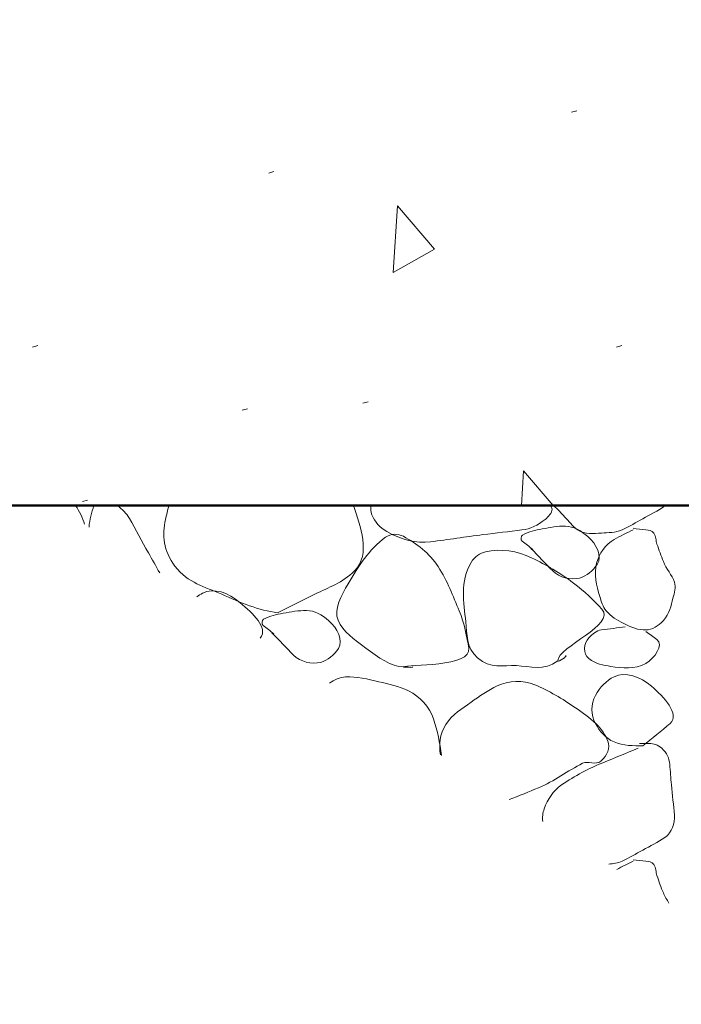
# Model space of a CAD drawing. Extents: x -312 to 328, y -156 to 292.
# Tile 60 of 89: x -10 to -4, y 191 to 200. Entities that reach past the tile are written whole.
import ezdxf

# ---------------------------------------------------------------- set-up
doc = ezdxf.new("R2010")
doc.units = 0
doc.header["$MEASUREMENT"] = 0
for name, color, linetype, lineweight in [('Level 1', 253, 'Continuous', 18), ('S-Anno-Patt', 152, 'Continuous', 18), ('S-Anno-Patt-Capy', 1, 'Continuous', 18), ('S-Sect-Conc', 6, 'Continuous', 50)]:
    doc.layers.add(name, color=color, linetype=linetype, lineweight=lineweight)

msp = doc.modelspace()

# ---------------------------------------------------------------- linework, layer by layer
at = {"layer": 'Level 1', "color": 214, "linetype": 'Continuous', "lineweight": 25}
msp.add_3dface([(-311.9741, -156.26001), (328.0259, -156.26001), (328.0259, 291.73999), (-311.9741, 291.73999)], dxfattribs=at)
msp.add_3dface([(-311.9741, -156.26001), (328.0259, -156.26001), (328.0259, 291.73999), (-311.9741, 291.73999)], dxfattribs=at)
msp.add_3dface([(-311.9741, -156.26001), (328.0259, -156.26001), (328.0259, 291.73999), (-311.9741, 291.73999)], dxfattribs=at)
at = {"layer": 'S-Anno-Patt'}
for p, q in [((-4.95347, 199.60037), (-5.00097, 199.58687)), ((-7.73697, 199.04087), (-7.78447, 199.02737)), ((-9.90672, 197.44024), (-9.95422, 197.42674)), ((-4.53947, 197.44024), (-4.58697, 197.42674)), ((-6.87072, 196.92324), (-6.91822, 196.90974)), ((-7.9806, 196.85924), (-8.0281, 196.84574)), ((-9.44985, 196.01987), (-9.49735, 196.00637))]:
    msp.add_line(p, q, dxfattribs=at)
at = {"layer": 'S-Anno-Patt', "flags": 128}
for points in [[(-5.4626, 195.96912), (-5.4421, 196.28699)], [(-5.4421, 196.28699), (-5.17122, 195.96912)]]:
    msp.add_lwpolyline(points, dxfattribs=at)
at = {"layer": 'S-Anno-Patt'}
for points in [[(-9.55885, 195.96912), (-9.52393, 195.91601), (-9.49832, 195.85757), (-9.47622, 195.79799)], [(-9.4356, 195.77162), (-9.43108, 195.83901), (-9.41327, 195.90503), (-9.39035, 195.96912)]]:
    msp.add_open_spline(points, degree=3, dxfattribs=at)
msp.add_3dface([(-6.6026, 198.72499), (-6.26222, 198.32562), (-6.6421, 198.11187)], dxfattribs=at)
at = {"layer": 'S-Anno-Patt-Capy'}
for points, knots in [([(-9.17422, 195.96912), (-9.13216, 195.93568), (-9.09117, 195.89815), (-9.06447, 195.85149), (-9.00452, 195.74674), (-8.94959, 195.63987), (-8.89047, 195.53499), (-8.85573, 195.47336), (-8.82117, 195.41163), (-8.78622, 195.35012)], [0, 0, 0, 0, 0.2190879, 0.2190879, 0.2190879, 0.710957, 0.710957, 0.710957, 1, 1, 1, 1]), ([(-7.70247, 194.98299), (-7.87522, 195.00537), (-8.04599, 195.07727), (-8.21697, 195.15399), (-8.37484, 195.22483), (-8.52215, 195.25155), (-8.64597, 195.41199), (-8.75424, 195.55229), (-8.76313, 195.69917), (-8.73297, 195.84099), (-8.72389, 195.88371), (-8.71423, 195.92674), (-8.70185, 195.96912)], [0, 0, 0, 0, 0.33626, 0.33626, 0.33626, 0.6467392, 0.6467392, 0.6467392, 0.9182247, 0.9182247, 0.9182247, 1, 1, 1, 1]), ([(-7.00472, 195.96912), (-6.94557, 195.7781), (-6.84128, 195.52559), (-6.99597, 195.36849), (-7.10488, 195.25788), (-7.23438, 195.21707), (-7.36047, 195.15399), (-7.47447, 195.09697), (-7.58842, 195.0399), (-7.70247, 194.98299)], [0, 0, 0, 0, 0.4272363, 0.4272363, 0.4272363, 0.7280433, 0.7280433, 0.7280433, 1, 1, 1, 1]), ([(-5.19397, 195.96912), (-5.18674, 195.95944), (-5.18072, 195.94638), (-5.18097, 195.93549), (-5.18176, 195.90093), (-5.21182, 195.86829), (-5.24547, 195.84099), (-5.31378, 195.78558), (-5.38015, 195.75513), (-5.45697, 195.74499), (-5.57641, 195.72923), (-5.69617, 195.71682), (-5.81547, 195.70149), (-5.97603, 195.68087), (-6.13649, 195.65579), (-6.29697, 195.63549), (-6.43333, 195.61825), (-6.56616, 195.6564), (-6.69897, 195.72999), (-6.76559, 195.76691), (-6.80892, 195.81723), (-6.83697, 195.88449), (-6.84846, 195.91204), (-6.85182, 195.94238), (-6.84285, 195.96912)], [0, 0, 0, 0, 0.0186326, 0.0186326, 0.0186326, 0.077767, 0.077767, 0.077767, 0.1978139, 0.1978139, 0.1978139, 0.3844627, 0.3844627, 0.3844627, 0.6356516, 0.6356516, 0.6356516, 0.8490877, 0.8490877, 0.8490877, 0.9561565, 0.9561565, 0.9561565, 1, 1, 1, 1]), ([(-5.1631, 195.96912), (-5.12997, 195.93351), (-5.09604, 195.89869), (-5.06247, 195.86349), (-5.0244, 195.82357), (-4.99773, 195.78377), (-4.94547, 195.74649), (-4.87565, 195.6967), (-4.7993, 195.71261), (-4.72647, 195.71649), (-4.66342, 195.71986), (-4.59925, 195.71799), (-4.53747, 195.74649), (-4.46771, 195.77867), (-4.40984, 195.8131), (-4.34697, 195.84849), (-4.27855, 195.88702), (-4.20763, 195.92089), (-4.14297, 195.96549), (-4.1413, 195.96665), (-4.13971, 195.96789), (-4.1381, 195.96912)], [0, 0, 0, 0, 0.1235159, 0.1235159, 0.1235159, 0.2636092, 0.2636092, 0.2636092, 0.4507625, 0.4507625, 0.4507625, 0.6127873, 0.6127873, 0.6127873, 0.7957439, 0.7957439, 0.7957439, 0.9948564, 0.9948564, 0.9948564, 1, 1, 1, 1]), ([(-5.37447, 195.57399), (-5.30797, 195.50549), (-5.24147, 195.43699), (-5.17497, 195.36849), (-5.1155, 195.30723), (-5.00701, 195.28139), (-4.92747, 195.30249), (-4.86374, 195.3194), (-4.80198, 195.37225), (-4.76547, 195.42849), (-4.71762, 195.5022), (-4.77344, 195.61658), (-4.85097, 195.68349), (-4.91675, 195.74027), (-4.98285, 195.77806), (-5.05797, 195.77949), (-5.12859, 195.78084), (-5.20021, 195.76812), (-5.27097, 195.75399), (-5.33372, 195.74146), (-5.3945, 195.73044), (-5.45247, 195.69699), (-5.46895, 195.68749), (-5.46955, 195.65426), (-5.45547, 195.64299), (-5.42297, 195.61699), (-5.39047, 195.59099), (-5.35797, 195.56499)], [0, 0, 0, 0, 0.1566257, 0.1566257, 0.1566257, 0.296703, 0.296703, 0.296703, 0.4089358, 0.4089358, 0.4089358, 0.5560146, 0.5560146, 0.5560146, 0.6807956, 0.6807956, 0.6807956, 0.7981083, 0.7981083, 0.7981083, 0.9021428, 0.9021428, 0.9021428, 0.9317187, 0.9317187, 0.9317187, 1, 1, 1, 1]), ([(-6.54747, 194.48499), (-6.65927, 194.48631), (-6.77794, 194.57362), (-6.89097, 194.65749), (-6.99764, 194.73665), (-7.10219, 194.81038), (-7.14747, 194.91399), (-7.19099, 195.01358), (-7.11571, 195.14359), (-7.05447, 195.24999), (-6.95814, 195.41736), (-6.86602, 195.56225), (-6.71097, 195.67749), (-6.66468, 195.7119), (-6.59488, 195.71242), (-6.54747, 195.68649), (-6.42433, 195.61916), (-6.30699, 195.53262), (-6.22647, 195.40749), (-6.14098, 195.27464), (-6.09164, 195.13809), (-6.03297, 194.99949), (-5.98712, 194.89118), (-5.96291, 194.75581), (-5.94597, 194.65749), (-5.91594, 194.48315), (-6.5064, 194.50773), (-6.54747, 194.48499), (-6.55308, 194.48189), (-6.4412, 194.47826), (-6.46197, 194.48499)], [0, 0, 0, 0, 0.1025312, 0.1025312, 0.1025312, 0.1992915, 0.1992915, 0.1992915, 0.2922872, 0.2922872, 0.2922872, 0.4385711, 0.4385711, 0.4385711, 0.4822497, 0.4822497, 0.4822497, 0.5956966, 0.5956966, 0.5956966, 0.7161474, 0.7161474, 0.7161474, 0.8102793, 0.8102793, 0.8102793, 0.9771934, 0.9771934, 0.9771934, 1, 1, 1, 1]), ([(-4.43547, 195.74649), (-4.49377, 195.71758), (-4.5516, 195.68854), (-4.60947, 195.65799), (-4.69023, 195.61537), (-4.74833, 195.5261), (-4.77147, 195.43899), (-4.79759, 195.34067), (-4.7714, 195.23192), (-4.74147, 195.13299), (-4.72742, 195.08654), (-4.71542, 195.04178), (-4.68297, 195.00099), (-4.63834, 194.94489), (-4.58439, 194.91673), (-4.52247, 194.88399), (-4.4563, 194.84901), (-4.38507, 194.82291), (-4.31847, 194.82549), (-4.26118, 194.82771), (-4.2052, 194.85911), (-4.15797, 194.91249), (-4.10009, 194.97792), (-4.08854, 195.04491), (-4.06947, 195.11799), (-4.05702, 195.16572), (-4.04121, 195.21817), (-4.05597, 195.26349), (-4.0778, 195.33052), (-4.13223, 195.38703), (-4.15797, 195.45399), (-4.17832, 195.50693), (-4.19766, 195.56087), (-4.21647, 195.61449), (-4.22813, 195.64774), (-4.2234, 195.68419), (-4.24497, 195.71649), (-4.26114, 195.74071), (-4.29219, 195.74331), (-4.31847, 195.74649), (-4.35746, 195.75121), (-4.39653, 195.755), (-4.43547, 195.75999)], [0, 0, 0, 0, 0.0758779, 0.0758779, 0.0758779, 0.1817599, 0.1817599, 0.1817599, 0.3012699, 0.3012699, 0.3012699, 0.3573902, 0.3573902, 0.3573902, 0.4345915, 0.4345915, 0.4345915, 0.5170806, 0.5170806, 0.5170806, 0.5880414, 0.5880414, 0.5880414, 0.6750099, 0.6750099, 0.6750099, 0.7318075, 0.7318075, 0.7318075, 0.8157994, 0.8157994, 0.8157994, 0.8821992, 0.8821992, 0.8821992, 0.9233643, 0.9233643, 0.9233643, 0.9542213, 0.9542213, 0.9542213, 1, 1, 1, 1]), ([(-5.12847, 194.54199), (-5.25307, 194.44316), (-5.38224, 194.49123), (-5.50797, 194.49699), (-5.62778, 194.50248), (-5.74848, 194.46515), (-5.86497, 194.56899), (-5.97604, 194.668), (-5.95942, 194.78556), (-5.97297, 194.89899), (-5.99442, 195.07859), (-6.02922, 195.26835), (-5.92347, 195.44649), (-5.8919, 195.49967), (-5.84408, 195.53169), (-5.79147, 195.54399), (-5.65471, 195.57598), (-5.49768, 195.55209), (-5.36847, 195.48849), (-5.23212, 195.42138), (-5.1099, 195.35292), (-4.98297, 195.25599), (-4.88329, 195.17987), (-4.7969, 195.09808), (-4.72197, 195.01749), (-4.5894, 194.87491), (-5.12645, 194.66954), (-5.12847, 194.54199), (-5.12875, 194.52435), (-5.02828, 194.58962), (-5.05647, 194.58999)], [0, 0, 0, 0, 0.1019122, 0.1019122, 0.1019122, 0.199032, 0.199032, 0.199032, 0.2916278, 0.2916278, 0.2916278, 0.4382279, 0.4382279, 0.4382279, 0.4819904, 0.4819904, 0.4819904, 0.5957607, 0.5957607, 0.5957607, 0.7158138, 0.7158138, 0.7158138, 0.8100989, 0.8100989, 0.8100989, 0.9769238, 0.9769238, 0.9769238, 1, 1, 1, 1]), ([(-8.44647, 195.12962), (-8.42932, 195.14233), (-8.41073, 195.15373), (-8.39247, 195.16299), (-8.29011, 195.21492), (-8.15709, 195.17093), (-8.04747, 195.07599), (-7.93205, 194.97603), (-7.78483, 194.84712), (-7.86222, 194.75037)], [0, 0, 0, 0, 0.0799601, 0.0799601, 0.0799601, 0.5281201, 0.5281201, 0.5281201, 1, 1, 1, 1]), ([(-7.75497, 194.79849), (-7.68847, 194.72999), (-7.62197, 194.66149), (-7.55547, 194.59299), (-7.496, 194.53173), (-7.38751, 194.5057), (-7.30797, 194.52699), (-7.24359, 194.54423), (-7.18109, 194.59773), (-7.14447, 194.65449), (-7.09688, 194.72826), (-7.15359, 194.84264), (-7.23147, 194.90949), (-7.29685, 194.96562), (-7.36248, 195.00287), (-7.43697, 195.00399), (-7.50811, 195.00506), (-7.5802, 194.99241), (-7.65147, 194.97849), (-7.71409, 194.96627), (-7.77488, 194.9557), (-7.83297, 194.92299), (-7.84998, 194.91341), (-7.85036, 194.87912), (-7.83597, 194.86749), (-7.80365, 194.84137), (-7.77116, 194.81525), (-7.73847, 194.78949)], [0, 0, 0, 0, 0.1563574, 0.1563574, 0.1563574, 0.2961947, 0.2961947, 0.2961947, 0.4093844, 0.4093844, 0.4093844, 0.5564737, 0.5564737, 0.5564737, 0.6799541, 0.6799541, 0.6799541, 0.797879, 0.797879, 0.797879, 0.9014928, 0.9014928, 0.9014928, 0.9318357, 0.9318357, 0.9318357, 1, 1, 1, 1]), ([(-4.50747, 194.85399), (-4.5804, 194.844), (-4.65348, 194.83541), (-4.72647, 194.82549), (-4.77214, 194.81929), (-4.80966, 194.78461), (-4.84347, 194.75199), (-4.89008, 194.70702), (-4.89982, 194.6027), (-4.84347, 194.56149), (-4.77948, 194.5147), (-4.70985, 194.49985), (-4.63947, 194.48949), (-4.53463, 194.47407), (-4.42293, 194.45868), (-4.31847, 194.51799), (-4.24016, 194.56246), (-4.15114, 194.68991), (-4.21647, 194.73699), (-4.25047, 194.76149), (-4.28447, 194.78599), (-4.31847, 194.81049)], [0, 0, 0, 0, 0.1517403, 0.1517403, 0.1517403, 0.2466756, 0.2466756, 0.2466756, 0.3775652, 0.3775652, 0.3775652, 0.5262043, 0.5262043, 0.5262043, 0.747626, 0.747626, 0.747626, 0.9136177, 0.9136177, 0.9136177, 1, 1, 1, 1]), ([(-4.34547, 193.75899), (-4.43393, 193.75979), (-4.52251, 193.75815), (-4.61097, 193.79499), (-4.69081, 193.82825), (-4.74135, 193.89332), (-4.78197, 193.96599), (-4.82506, 194.04308), (-4.82573, 194.14281), (-4.78197, 194.22249), (-4.74054, 194.29795), (-4.68032, 194.36133), (-4.61097, 194.39499), (-4.50939, 194.4443), (-4.36988, 194.3977), (-4.26597, 194.30799), (-4.1543, 194.21159), (-4.00454, 194.04873), (-4.09497, 193.96599), (-4.17183, 193.89568), (-4.26455, 193.82953), (-4.34547, 193.75899)], [0, 0, 0, 0, 0.129292, 0.129292, 0.129292, 0.2459897, 0.2459897, 0.2459897, 0.3697663, 0.3697663, 0.3697663, 0.4869769, 0.4869769, 0.4869769, 0.6586719, 0.6586719, 0.6586719, 0.8431872, 0.8431872, 0.8431872, 1, 1, 1, 1]), ([(-7.2251, 194.33674), (-7.18121, 194.36667), (-7.12965, 194.39028), (-7.07847, 194.39349), (-6.97779, 194.39982), (-6.87389, 194.37171), (-6.77247, 194.34849), (-6.67928, 194.32716), (-6.58961, 194.30901), (-6.50097, 194.26449), (-6.39331, 194.21042), (-6.30697, 194.11965), (-6.26997, 194.00799), (-6.23297, 193.89635), (-6.21183, 193.78465), (-6.19822, 193.67037)], [0, 0, 0, 0, 0.1091029, 0.1091029, 0.1091029, 0.3237299, 0.3237299, 0.3237299, 0.5209437, 0.5209437, 0.5209437, 0.7604791, 0.7604791, 0.7604791, 1, 1, 1, 1]), ([(-6.20735, 193.67624), (-6.21779, 193.7701), (-6.21545, 193.8643), (-6.15747, 193.95549), (-6.09425, 194.05492), (-6.01011, 194.09658), (-5.92497, 194.15949), (-5.84684, 194.21722), (-5.7711, 194.26972), (-5.68497, 194.31099), (-5.58023, 194.36119), (-5.44524, 194.36644), (-5.33997, 194.32149), (-5.20906, 194.2656), (-5.08674, 194.19291), (-4.96647, 194.10999), (-4.89879, 194.06333), (-4.83793, 194.01968), (-4.77597, 193.96149), (-4.72666, 193.91519), (-4.68954, 193.85705), (-4.66797, 193.80249), (-4.64625, 193.74756), (-4.67203, 193.66748), (-4.73097, 193.61949), (-4.78298, 193.57715), (-4.85023, 193.62366), (-4.90047, 193.59849), (-5.03637, 193.53041), (-5.16176, 193.4321), (-5.30397, 193.37349), (-5.3936, 193.33655), (-5.48311, 193.29853), (-5.57435, 193.26537)], [0, 0, 0, 0, 0.0885786, 0.0885786, 0.0885786, 0.1851636, 0.1851636, 0.1851636, 0.2737884, 0.2737884, 0.2737884, 0.3815681, 0.3815681, 0.3815681, 0.5155982, 0.5155982, 0.5155982, 0.5910222, 0.5910222, 0.5910222, 0.651042, 0.651042, 0.651042, 0.7114771, 0.7114771, 0.7114771, 0.7648098, 0.7648098, 0.7648098, 0.9090718, 0.9090718, 0.9090718, 1, 1, 1, 1]), ([(-4.39047, 193.73649), (-4.49807, 193.69274), (-4.60549, 193.64856), (-4.71297, 193.60449), (-4.84587, 193.55), (-4.96952, 193.48473), (-5.09247, 193.40049), (-5.17029, 193.34717), (-5.22137, 193.2698), (-5.25297, 193.17999), (-5.26641, 193.14179), (-5.272, 193.10261), (-5.26522, 193.06462)], [0, 0, 0, 0, 0.2983271, 0.2983271, 0.2983271, 0.6671863, 0.6671863, 0.6671863, 0.9006712, 0.9006712, 0.9006712, 1, 1, 1, 1]), ([(-4.65972, 192.67162), (-4.61808, 192.67443), (-4.57583, 192.68033), (-4.53747, 192.69849), (-4.47125, 192.72985), (-4.4103, 192.7658), (-4.34697, 192.80049), (-4.27805, 192.83825), (-4.20993, 192.8701), (-4.14297, 192.91749), (-4.07982, 192.96219), (-4.05011, 193.04798), (-4.05597, 193.12149), (-4.06338, 193.21446), (-4.07619, 193.30741), (-4.08447, 193.40049), (-4.09007, 193.46342), (-4.09348, 193.52652), (-4.09947, 193.58949), (-4.10464, 193.64386), (-4.12435, 193.69412), (-4.17147, 193.73649), (-4.20741, 193.76881), (-4.24686, 193.77999), (-4.28847, 193.77999), (-4.31797, 193.77999), (-4.34747, 193.77999), (-4.37697, 193.77999)], [0, 0, 0, 0, 0.0760786, 0.0760786, 0.0760786, 0.2074185, 0.2074185, 0.2074185, 0.3503564, 0.3503564, 0.3503564, 0.4851537, 0.4851537, 0.4851537, 0.6556141, 0.6556141, 0.6556141, 0.7708507, 0.7708507, 0.7708507, 0.8703398, 0.8703398, 0.8703398, 0.9462092, 0.9462092, 0.9462092, 1, 1, 1, 1]), ([(-4.10672, 192.31274), (-4.12568, 192.34273), (-4.143, 192.37361), (-4.15797, 192.40599), (-4.18201, 192.45798), (-4.1977, 192.51286), (-4.21647, 192.56649), (-4.22811, 192.59974), (-4.2234, 192.63619), (-4.24497, 192.66849), (-4.26114, 192.69271), (-4.29219, 192.69531), (-4.31847, 192.69849), (-4.35746, 192.70321), (-4.39653, 192.707), (-4.43547, 192.71199)], [0, 0, 0, 0, 0.1833616, 0.1833616, 0.1833616, 0.4777397, 0.4777397, 0.4777397, 0.660242, 0.660242, 0.660242, 0.7970439, 0.7970439, 0.7970439, 1, 1, 1, 1])]:
    msp.add_open_spline(points, degree=3, knots=knots, dxfattribs=at)
msp.add_open_spline([(-4.43547, 192.69849), (-4.48535, 192.67359), (-4.53527, 192.64874), (-4.58472, 192.62299)], degree=3, dxfattribs=at)
at = {"layer": 'S-Sect-Conc'}
msp.add_line((9.16065, 195.96912), (-14.83935, 195.96912), dxfattribs=at)

doc.saveas('drawing.dxf')
